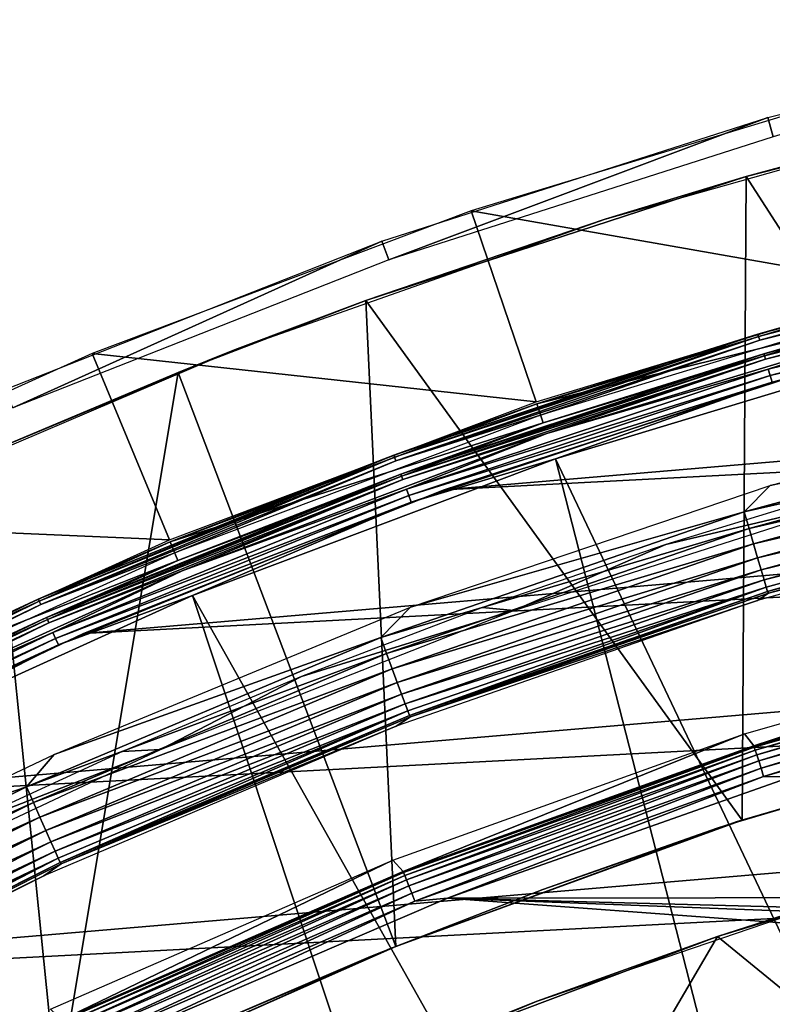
# Model space of a CAD drawing. Header units: millimetres. Extents: x -30.2 to 30.2, y -30.6 to 30.2.
# Tile 68 of 101: x -11.9 to -8.3, y 24.8 to 29.6. Entities that reach past the tile are written whole.
import ezdxf

# ---------------------------------------------------------------- set-up
doc = ezdxf.new("R2010")
doc.units = ezdxf.units.MM
doc.header["$LTSCALE"] = 65.185185
for name, color, linetype in [('1', 7, 'CONTINUOUS'), ('10', 7, 'CONTINUOUS'), ('13', 7, 'CONTINUOUS'), ('17', 7, 'CONTINUOUS'), ('18', 7, 'CONTINUOUS'), ('19', 7, 'CONTINUOUS'), ('2', 7, 'CONTINUOUS'), ('21', 7, 'CONTINUOUS'), ('24', 7, 'CONTINUOUS'), ('3', 7, 'CONTINUOUS'), ('31', 7, 'CONTINUOUS'), ('33', 7, 'CONTINUOUS'), ('34', 7, 'CONTINUOUS'), ('36', 7, 'CONTINUOUS'), ('38', 7, 'CONTINUOUS'), ('40', 7, 'CONTINUOUS'), ('44', 7, 'CONTINUOUS'), ('45', 7, 'CONTINUOUS'), ('5', 7, 'CONTINUOUS'), ('7', 7, 'CONTINUOUS'), ('9', 7, 'CONTINUOUS')]:
    doc.layers.add(name, color=color, linetype=linetype)

msp = doc.modelspace()

# ---------------------------------------------------------------- linework, layer by layer
at = {"layer": '1', "color": 251, "linetype": 'Continuous', "true_color": 0x4c4c4c}
for points in [[(-8.3868, 26.0813, 0.1965), (-6.6327, 26.5816, 0.1965), (-8.3401, 26.0228, 4.2035), (-8.3868, 26.0813, 0.1965)], [(-8.3401, 26.0228, 4.2035), (-6.6327, 26.5816, 0.1965), (-6.5895, 26.5202, 4.2035), (-8.3401, 26.0228, 4.2035)], [(-10.1041, 25.4653, 0.1965), (-8.3868, 26.0813, 0.1965), (-10.0536, 25.41, 4.2035), (-10.1041, 25.4653, 0.1965)], [(-10.0536, 25.41, 4.2035), (-8.3868, 26.0813, 0.1965), (-8.3401, 26.0228, 4.2035), (-10.0536, 25.41, 4.2035)], [(-11.7767, 24.7362, 0.1965), (-10.1041, 25.4653, 0.1965), (-11.7225, 24.6846, 4.2035), (-11.7767, 24.7362, 0.1965)], [(-11.7225, 24.6846, 4.2035), (-10.1041, 25.4653, 0.1965), (-10.0536, 25.41, 4.2035), (-11.7225, 24.6846, 4.2035)]]:
    msp.add_3dface(points, dxfattribs=at)
at = {"layer": '10', "color": 251, "linetype": 'Continuous', "true_color": 0x4c4c4c}
for points in [[(-6.4852, 28.4137, 5.8533), (-7.5442, 28.1553, 5.8165), (-8.2924, 27.9398, 5.8533), (-6.4852, 28.4137, 5.8533)], [(-6.4852, 28.4137, 5.8533), (-8.2924, 27.9398, 5.8533), (-6.4828, 28.4032, 5.8888), (-6.4852, 28.4137, 5.8533)], [(-8.2924, 27.9398, 5.8533), (-8.2893, 27.9294, 5.8888), (-6.4828, 28.4032, 5.8888), (-8.2924, 27.9398, 5.8533)], [(-8.2893, 27.9294, 5.8888), (-6.479, 28.3864, 5.9217), (-6.4828, 28.4032, 5.8888), (-8.2893, 27.9294, 5.8888)], [(-8.2844, 27.913, 5.9217), (-6.479, 28.3864, 5.9217), (-8.2893, 27.9294, 5.8888), (-8.2844, 27.913, 5.9217)], [(-8.2844, 27.913, 5.9217), (-7.5299, 28.1021, 5.9508), (-6.479, 28.3864, 5.9217), (-8.2844, 27.913, 5.9217)], [(-7.5442, 28.1553, 5.8165), (-9.3695, 27.6016, 5.8165), (-8.2924, 27.9398, 5.8533), (-7.5442, 28.1553, 5.8165)], [(-9.3518, 27.5495, 5.9508), (-7.5299, 28.1021, 5.9508), (-8.2844, 27.913, 5.9217), (-9.3518, 27.5495, 5.9508)], [(-8.2924, 27.9398, 5.8533), (-9.3695, 27.6016, 5.8165), (-10.0655, 27.3511, 5.8533), (-8.2924, 27.9398, 5.8533)], [(-8.2924, 27.9398, 5.8533), (-10.0655, 27.3511, 5.8533), (-8.2893, 27.9294, 5.8888), (-8.2924, 27.9398, 5.8533)], [(-10.0655, 27.3511, 5.8533), (-10.0617, 27.341, 5.8888), (-8.2893, 27.9294, 5.8888), (-10.0655, 27.3511, 5.8533)], [(-10.0617, 27.341, 5.8888), (-8.2844, 27.913, 5.9217), (-8.2893, 27.9294, 5.8888), (-10.0617, 27.341, 5.8888)], [(-10.0558, 27.3248, 5.9217), (-8.2844, 27.913, 5.9217), (-10.0617, 27.341, 5.8888), (-10.0558, 27.3248, 5.9217)], [(-10.0558, 27.3248, 5.9217), (-9.3518, 27.5495, 5.9508), (-8.2844, 27.913, 5.9217), (-10.0558, 27.3248, 5.9217)], [(-9.3695, 27.6016, 5.8165), (-11.1546, 26.9297, 5.8165), (-10.0655, 27.3511, 5.8533), (-9.3695, 27.6016, 5.8165)], [(-11.1336, 26.8789, 5.9508), (-9.3518, 27.5495, 5.9508), (-10.0558, 27.3248, 5.9217), (-11.1336, 26.8789, 5.9508)], [(-10.0655, 27.3511, 5.8533), (-11.1546, 26.9297, 5.8165), (-11.7972, 26.65, 5.8533), (-10.0655, 27.3511, 5.8533)], [(-10.0655, 27.3511, 5.8533), (-11.7972, 26.65, 5.8533), (-10.0617, 27.341, 5.8888), (-10.0655, 27.3511, 5.8533)], [(-11.7972, 26.65, 5.8533), (-11.7928, 26.6401, 5.8888), (-10.0617, 27.341, 5.8888), (-11.7972, 26.65, 5.8533)], [(-11.7928, 26.6401, 5.8888), (-10.0558, 27.3248, 5.9217), (-10.0617, 27.341, 5.8888), (-11.7928, 26.6401, 5.8888)], [(-11.7858, 26.6244, 5.9217), (-10.0558, 27.3248, 5.9217), (-11.7928, 26.6401, 5.8888), (-11.7858, 26.6244, 5.9217)], [(-11.7858, 26.6244, 5.9217), (-11.1336, 26.8789, 5.9508), (-10.0558, 27.3248, 5.9217), (-11.7858, 26.6244, 5.9217)], [(-11.1546, 26.9297, 5.8165), (-12.892, 26.1425, 5.8165), (-11.7972, 26.65, 5.8533), (-11.1546, 26.9297, 5.8165)], [(-12.8677, 26.0931, 5.9508), (-11.1336, 26.8789, 5.9508), (-11.7858, 26.6244, 5.9217), (-12.8677, 26.0931, 5.9508)], [(-11.7972, 26.65, 5.8533), (-12.892, 26.1425, 5.8165), (-13.4804, 25.8394, 5.8533), (-11.7972, 26.65, 5.8533)], [(-11.7972, 26.65, 5.8533), (-13.4804, 25.8394, 5.8533), (-11.7928, 26.6401, 5.8888), (-11.7972, 26.65, 5.8533)], [(-13.4804, 25.8394, 5.8533), (-13.4754, 25.8298, 5.8888), (-11.7928, 26.6401, 5.8888), (-13.4804, 25.8394, 5.8533)], [(-13.4754, 25.8298, 5.8888), (-11.7858, 26.6244, 5.9217), (-11.7928, 26.6401, 5.8888), (-13.4754, 25.8298, 5.8888)], [(-13.4675, 25.8146, 5.9217), (-11.7858, 26.6244, 5.9217), (-13.4754, 25.8298, 5.8888), (-13.4675, 25.8146, 5.9217)], [(-13.4675, 25.8146, 5.9217), (-12.8677, 26.0931, 5.9508), (-11.7858, 26.6244, 5.9217), (-13.4675, 25.8146, 5.9217)]]:
    msp.add_3dface(points, dxfattribs=at)
at = {"layer": '13', "color": 251, "linetype": 'Continuous', "true_color": 0x4c4c4c}
for points in [[(-8.3205, 28.0345, 0.1641), (-7.5695, 28.2499, 0.2035), (-6.5072, 28.51, 0.1641), (-8.3205, 28.0345, 0.1641)], [(-8.3205, 28.0345, 0.1641), (-6.5072, 28.51, 0.1641), (-8.3174, 28.024, 0.1259), (-8.3205, 28.0345, 0.1641)], [(-6.5072, 28.51, 0.1641), (-6.5048, 28.4993, 0.1259), (-8.3174, 28.024, 0.1259), (-6.5072, 28.51, 0.1641)], [(-6.5048, 28.4993, 0.1259), (-8.3122, 28.0065, 0.0907), (-8.3174, 28.024, 0.1259), (-6.5048, 28.4993, 0.1259)], [(-6.5007, 28.4815, 0.0907), (-8.3122, 28.0065, 0.0907), (-6.5048, 28.4993, 0.1259), (-6.5007, 28.4815, 0.0907)], [(-6.5007, 28.4815, 0.0907), (-7.5547, 28.1945, 0.0598), (-8.3122, 28.0065, 0.0907), (-6.5007, 28.4815, 0.0907)], [(-9.401, 27.6943, 0.2035), (-7.5695, 28.2499, 0.2035), (-8.3205, 28.0345, 0.1641), (-9.401, 27.6943, 0.2035)], [(-7.5547, 28.1945, 0.0598), (-9.3825, 27.6401, 0.0598), (-8.3122, 28.0065, 0.0907), (-7.5547, 28.1945, 0.0598)], [(-10.0996, 27.4438, 0.1641), (-9.401, 27.6943, 0.2035), (-8.3205, 28.0345, 0.1641), (-10.0996, 27.4438, 0.1641)], [(-10.0996, 27.4438, 0.1641), (-8.3205, 28.0345, 0.1641), (-10.0958, 27.4335, 0.1259), (-10.0996, 27.4438, 0.1641)], [(-8.3205, 28.0345, 0.1641), (-8.3174, 28.024, 0.1259), (-10.0958, 27.4335, 0.1259), (-8.3205, 28.0345, 0.1641)], [(-8.3174, 28.024, 0.1259), (-10.0895, 27.4164, 0.0907), (-10.0958, 27.4335, 0.1259), (-8.3174, 28.024, 0.1259)], [(-8.3122, 28.0065, 0.0907), (-10.0895, 27.4164, 0.0907), (-8.3174, 28.024, 0.1259), (-8.3122, 28.0065, 0.0907)], [(-8.3122, 28.0065, 0.0907), (-9.3825, 27.6401, 0.0598), (-10.0895, 27.4164, 0.0907), (-8.3122, 28.0065, 0.0907)], [(-11.1921, 27.0202, 0.2035), (-9.401, 27.6943, 0.2035), (-10.0996, 27.4438, 0.1641), (-11.1921, 27.0202, 0.2035)], [(-9.3825, 27.6401, 0.0598), (-11.1702, 26.9672, 0.0598), (-10.0895, 27.4164, 0.0907), (-9.3825, 27.6401, 0.0598)], [(-11.8372, 26.7404, 0.1641), (-11.1921, 27.0202, 0.2035), (-10.0996, 27.4438, 0.1641), (-11.8372, 26.7404, 0.1641)], [(-11.8372, 26.7404, 0.1641), (-10.0996, 27.4438, 0.1641), (-11.8327, 26.7303, 0.1259), (-11.8372, 26.7404, 0.1641)], [(-10.0996, 27.4438, 0.1641), (-10.0958, 27.4335, 0.1259), (-11.8327, 26.7303, 0.1259), (-10.0996, 27.4438, 0.1641)], [(-10.0958, 27.4335, 0.1259), (-11.8253, 26.7136, 0.0907), (-11.8327, 26.7303, 0.1259), (-10.0958, 27.4335, 0.1259)], [(-10.0895, 27.4164, 0.0907), (-11.8253, 26.7136, 0.0907), (-10.0958, 27.4335, 0.1259), (-10.0895, 27.4164, 0.0907)], [(-10.0895, 27.4164, 0.0907), (-11.1702, 26.9672, 0.0598), (-11.8253, 26.7136, 0.0907), (-10.0895, 27.4164, 0.0907)], [(-12.9354, 26.2303, 0.2035), (-11.1921, 27.0202, 0.2035), (-11.8372, 26.7404, 0.1641), (-12.9354, 26.2303, 0.2035)], [(-11.1702, 26.9672, 0.0598), (-12.91, 26.1789, 0.0598), (-11.8253, 26.7136, 0.0907), (-11.1702, 26.9672, 0.0598)], [(-13.5261, 25.927, 0.1641), (-12.9354, 26.2303, 0.2035), (-11.8372, 26.7404, 0.1641), (-13.5261, 25.927, 0.1641)], [(-13.5261, 25.927, 0.1641), (-11.8372, 26.7404, 0.1641), (-13.521, 25.9173, 0.1259), (-13.5261, 25.927, 0.1641)], [(-11.8372, 26.7404, 0.1641), (-11.8327, 26.7303, 0.1259), (-13.521, 25.9173, 0.1259), (-11.8372, 26.7404, 0.1641)], [(-11.8327, 26.7303, 0.1259), (-13.5126, 25.9011, 0.0907), (-13.521, 25.9173, 0.1259), (-11.8327, 26.7303, 0.1259)], [(-11.8253, 26.7136, 0.0907), (-13.5126, 25.9011, 0.0907), (-11.8327, 26.7303, 0.1259), (-11.8253, 26.7136, 0.0907)], [(-11.8253, 26.7136, 0.0907), (-12.91, 26.1789, 0.0598), (-13.5126, 25.9011, 0.0907), (-11.8253, 26.7136, 0.0907)]]:
    msp.add_3dface(points, dxfattribs=at)
at = {"layer": '17', "color": 4, "linetype": 'Continuous'}
for points in [[(-6.4827, 27.2578, -30.4956), (-6.5203, 27.2299, -32.6017), (-8.2686, 26.7701, -30.4956), (-6.4827, 27.2578, -30.4956)], [(-6.5203, 27.2299, -32.6017), (-8.323, 26.734, -32.6017), (-8.2686, 26.7701, -30.4956), (-6.5203, 27.2299, -32.6017)], [(-8.2686, 26.7701, -30.4956), (-8.323, 26.734, -32.6017), (-10.0186, 26.1656, -30.4956), (-8.2686, 26.7701, -30.4956)], [(-8.323, 26.734, -32.6017), (-10.0887, 26.1189, -32.6017), (-10.0186, 26.1656, -30.4956), (-8.323, 26.734, -32.6017)], [(-10.0186, 26.1656, -30.4956), (-10.0887, 26.1189, -32.6017), (-11.725, 25.4467, -30.4956), (-10.0186, 26.1656, -30.4956)], [(-10.0887, 26.1189, -32.6017), (-11.8093, 25.3874, -32.6017), (-11.725, 25.4467, -30.4956), (-10.0887, 26.1189, -32.6017)], [(-11.725, 25.4467, -30.4956), (-11.8093, 25.3874, -32.6017), (-13.3803, 24.6166, -30.4956), (-11.725, 25.4467, -30.4956)], [(-11.8093, 25.3874, -32.6017), (-13.4773, 24.5427, -32.6017), (-13.3803, 24.6166, -30.4956), (-11.8093, 25.3874, -32.6017)]]:
    msp.add_3dface(points, dxfattribs=at)
at = {"layer": '18', "color": 4, "linetype": 'Continuous'}
for points in [[(-8.2604, 27.2955, -30), (-6.4817, 27.7716, -30), (-6.5749, 27.661, -30.0075), (-8.2604, 27.2955, -30)], [(-8.3875, 27.1663, -30.0075), (-8.2604, 27.2955, -30), (-6.5749, 27.661, -30.0075), (-8.3875, 27.1663, -30.0075)], [(-8.3875, 27.1663, -30.0075), (-6.5749, 27.661, -30.0075), (-6.557, 27.5791, -30.0299), (-8.3875, 27.1663, -30.0075)], [(-8.3642, 27.0858, -30.0299), (-8.3875, 27.1663, -30.0075), (-6.557, 27.5791, -30.0299), (-8.3642, 27.0858, -30.0299)], [(-8.3642, 27.0858, -30.0299), (-6.557, 27.5791, -30.0299), (-6.5401, 27.5022, -30.0663), (-8.3642, 27.0858, -30.0299)], [(-8.3422, 27.0102, -30.0663), (-8.3642, 27.0858, -30.0299), (-6.5401, 27.5022, -30.0663), (-8.3422, 27.0102, -30.0663)], [(-8.3422, 27.0102, -30.0663), (-6.5401, 27.5022, -30.0663), (-6.5247, 27.4326, -30.1159), (-8.3422, 27.0102, -30.0663)], [(-8.3222, 26.9418, -30.1159), (-8.3422, 27.0102, -30.0663), (-6.5247, 27.4326, -30.1159), (-8.3222, 26.9418, -30.1159)], [(-8.3222, 26.9418, -30.1159), (-6.5247, 27.4326, -30.1159), (-6.5114, 27.3725, -30.177), (-8.3222, 26.9418, -30.1159)], [(-8.3049, 26.8827, -30.177), (-8.3222, 26.9418, -30.1159), (-6.5114, 27.3725, -30.177), (-8.3049, 26.8827, -30.177)], [(-8.3049, 26.8827, -30.177), (-6.5114, 27.3725, -30.177), (-6.5004, 27.3236, -30.2479), (-8.3049, 26.8827, -30.177)], [(-10.0184, 26.7003, -30), (-8.2604, 27.2955, -30), (-8.3875, 27.1663, -30.0075), (-10.0184, 26.7003, -30)], [(-8.2908, 26.8347, -30.2479), (-8.3049, 26.8827, -30.177), (-6.5004, 27.3236, -30.2479), (-8.2908, 26.8347, -30.2479)], [(-8.2908, 26.8347, -30.2479), (-6.5004, 27.3236, -30.2479), (-6.4921, 27.2875, -30.3263), (-8.2908, 26.8347, -30.2479)], [(-8.2801, 26.7992, -30.3263), (-8.2908, 26.8347, -30.2479), (-6.4921, 27.2875, -30.3263), (-8.2801, 26.7992, -30.3263)], [(-8.2734, 26.7772, -30.41), (-8.2801, 26.7992, -30.3263), (-6.4921, 27.2875, -30.3263), (-8.2734, 26.7772, -30.41)], [(-6.4869, 27.2651, -30.41), (-8.2734, 26.7772, -30.41), (-6.4921, 27.2875, -30.3263), (-6.4869, 27.2651, -30.41)], [(-6.4869, 27.2651, -30.41), (-8.2686, 26.7701, -30.4956), (-8.2734, 26.7772, -30.41), (-6.4869, 27.2651, -30.41)], [(-6.4827, 27.2578, -30.4956), (-8.2686, 26.7701, -30.4956), (-6.4869, 27.2651, -30.41), (-6.4827, 27.2578, -30.4956)], [(-10.1635, 26.553, -30.0075), (-10.0184, 26.7003, -30), (-8.3875, 27.1663, -30.0075), (-10.1635, 26.553, -30.0075)], [(-10.1635, 26.553, -30.0075), (-8.3875, 27.1663, -30.0075), (-8.3642, 27.0858, -30.0299), (-10.1635, 26.553, -30.0075)], [(-10.1348, 26.4742, -30.0299), (-10.1635, 26.553, -30.0075), (-8.3642, 27.0858, -30.0299), (-10.1348, 26.4742, -30.0299)], [(-10.1348, 26.4742, -30.0299), (-8.3642, 27.0858, -30.0299), (-8.3422, 27.0102, -30.0663), (-10.1348, 26.4742, -30.0299)], [(-10.1079, 26.4003, -30.0663), (-10.1348, 26.4742, -30.0299), (-8.3422, 27.0102, -30.0663), (-10.1079, 26.4003, -30.0663)], [(-10.1079, 26.4003, -30.0663), (-8.3422, 27.0102, -30.0663), (-8.3222, 26.9418, -30.1159), (-10.1079, 26.4003, -30.0663)], [(-10.0834, 26.3334, -30.1159), (-10.1079, 26.4003, -30.0663), (-8.3222, 26.9418, -30.1159), (-10.0834, 26.3334, -30.1159)], [(-10.0834, 26.3334, -30.1159), (-8.3222, 26.9418, -30.1159), (-8.3049, 26.8827, -30.177), (-10.0834, 26.3334, -30.1159)], [(-10.0622, 26.2755, -30.177), (-10.0834, 26.3334, -30.1159), (-8.3049, 26.8827, -30.177), (-10.0622, 26.2755, -30.177)], [(-10.0622, 26.2755, -30.177), (-8.3049, 26.8827, -30.177), (-8.2908, 26.8347, -30.2479), (-10.0622, 26.2755, -30.177)], [(-10.0449, 26.2285, -30.2479), (-10.0622, 26.2755, -30.177), (-8.2908, 26.8347, -30.2479), (-10.0449, 26.2285, -30.2479)], [(-10.0449, 26.2285, -30.2479), (-8.2908, 26.8347, -30.2479), (-8.2801, 26.7992, -30.3263), (-10.0449, 26.2285, -30.2479)], [(-10.0319, 26.1938, -30.3263), (-10.0449, 26.2285, -30.2479), (-8.2801, 26.7992, -30.3263), (-10.0319, 26.1938, -30.3263)], [(-10.0238, 26.1723, -30.41), (-10.0319, 26.1938, -30.3263), (-8.2801, 26.7992, -30.3263), (-10.0238, 26.1723, -30.41)], [(-8.2734, 26.7772, -30.41), (-10.0238, 26.1723, -30.41), (-8.2801, 26.7992, -30.3263), (-8.2734, 26.7772, -30.41)], [(-8.2734, 26.7772, -30.41), (-10.0186, 26.1656, -30.4956), (-10.0238, 26.1723, -30.41), (-8.2734, 26.7772, -30.41)], [(-8.2686, 26.7701, -30.4956), (-10.0186, 26.1656, -30.4956), (-8.2734, 26.7772, -30.41), (-8.2686, 26.7701, -30.4956)], [(-11.759, 25.9808, -30), (-10.0184, 26.7003, -30), (-10.1635, 26.553, -30.0075), (-11.759, 25.9808, -30)], [(-11.895, 25.8238, -30.0075), (-11.759, 25.9808, -30), (-10.1635, 26.553, -30.0075), (-11.895, 25.8238, -30.0075)], [(-11.895, 25.8238, -30.0075), (-10.1635, 26.553, -30.0075), (-10.1348, 26.4742, -30.0299), (-11.895, 25.8238, -30.0075)], [(-11.8612, 25.747, -30.0299), (-11.895, 25.8238, -30.0075), (-10.1348, 26.4742, -30.0299), (-11.8612, 25.747, -30.0299)], [(-11.8612, 25.747, -30.0299), (-10.1348, 26.4742, -30.0299), (-10.1079, 26.4003, -30.0663), (-11.8612, 25.747, -30.0299)], [(-11.8294, 25.675, -30.0663), (-11.8612, 25.747, -30.0299), (-10.1079, 26.4003, -30.0663), (-11.8294, 25.675, -30.0663)], [(-11.8294, 25.675, -30.0663), (-10.1079, 26.4003, -30.0663), (-10.0834, 26.3334, -30.1159), (-11.8294, 25.675, -30.0663)], [(-11.8006, 25.6099, -30.1159), (-11.8294, 25.675, -30.0663), (-10.0834, 26.3334, -30.1159), (-11.8006, 25.6099, -30.1159)], [(-11.8006, 25.6099, -30.1159), (-10.0834, 26.3334, -30.1159), (-10.0622, 26.2755, -30.177), (-11.8006, 25.6099, -30.1159)], [(-11.7756, 25.5536, -30.177), (-11.8006, 25.6099, -30.1159), (-10.0622, 26.2755, -30.177), (-11.7756, 25.5536, -30.177)], [(-11.7756, 25.5536, -30.177), (-10.0622, 26.2755, -30.177), (-10.0449, 26.2285, -30.2479), (-11.7756, 25.5536, -30.177)], [(-11.7552, 25.5079, -30.2479), (-11.7756, 25.5536, -30.177), (-10.0449, 26.2285, -30.2479), (-11.7552, 25.5079, -30.2479)], [(-11.7552, 25.5079, -30.2479), (-10.0449, 26.2285, -30.2479), (-10.0319, 26.1938, -30.3263), (-11.7552, 25.5079, -30.2479)], [(-11.74, 25.4741, -30.3263), (-11.7552, 25.5079, -30.2479), (-10.0319, 26.1938, -30.3263), (-11.74, 25.4741, -30.3263)], [(-11.7304, 25.4532, -30.41), (-11.74, 25.4741, -30.3263), (-10.0319, 26.1938, -30.3263), (-11.7304, 25.4532, -30.41)], [(-10.0238, 26.1723, -30.41), (-11.7304, 25.4532, -30.41), (-10.0319, 26.1938, -30.3263), (-10.0238, 26.1723, -30.41)], [(-10.0238, 26.1723, -30.41), (-11.725, 25.4467, -30.4956), (-11.7304, 25.4532, -30.41), (-10.0238, 26.1723, -30.41)], [(-10.0186, 26.1656, -30.4956), (-11.725, 25.4467, -30.4956), (-10.0238, 26.1723, -30.41), (-10.0186, 26.1656, -30.4956)], [(-12.616, 25.5756, -30), (-11.759, 25.9808, -30), (-11.895, 25.8238, -30.0075), (-12.616, 25.5756, -30)], [(-13.5747, 24.9817, -30.0075), (-12.616, 25.5756, -30), (-11.895, 25.8238, -30.0075), (-13.5747, 24.9817, -30.0075)], [(-13.5747, 24.9817, -30.0075), (-11.895, 25.8238, -30.0075), (-11.8612, 25.747, -30.0299), (-13.5747, 24.9817, -30.0075)], [(-13.5359, 24.9074, -30.0299), (-13.5747, 24.9817, -30.0075), (-11.8612, 25.747, -30.0299), (-13.5359, 24.9074, -30.0299)], [(-13.5359, 24.9074, -30.0299), (-11.8612, 25.747, -30.0299), (-11.8294, 25.675, -30.0663), (-13.5359, 24.9074, -30.0299)], [(-13.4993, 24.8377, -30.0663), (-13.5359, 24.9074, -30.0299), (-11.8294, 25.675, -30.0663), (-13.4993, 24.8377, -30.0663)], [(-13.4993, 24.8377, -30.0663), (-11.8294, 25.675, -30.0663), (-11.8006, 25.6099, -30.1159), (-13.4993, 24.8377, -30.0663)], [(-13.4662, 24.7746, -30.1159), (-13.4993, 24.8377, -30.0663), (-11.8006, 25.6099, -30.1159), (-13.4662, 24.7746, -30.1159)], [(-13.4662, 24.7746, -30.1159), (-11.8006, 25.6099, -30.1159), (-11.7756, 25.5536, -30.177), (-13.4662, 24.7746, -30.1159)], [(-13.4376, 24.7201, -30.177), (-13.4662, 24.7746, -30.1159), (-11.7756, 25.5536, -30.177), (-13.4376, 24.7201, -30.177)], [(-13.4376, 24.7201, -30.177), (-11.7756, 25.5536, -30.177), (-11.7552, 25.5079, -30.2479), (-13.4376, 24.7201, -30.177)], [(-13.4142, 24.6758, -30.2479), (-13.4376, 24.7201, -30.177), (-11.7552, 25.5079, -30.2479), (-13.4142, 24.6758, -30.2479)], [(-13.4142, 24.6758, -30.2479), (-11.7552, 25.5079, -30.2479), (-11.74, 25.4741, -30.3263), (-13.4142, 24.6758, -30.2479)], [(-13.3967, 24.6431, -30.3263), (-13.4142, 24.6758, -30.2479), (-11.74, 25.4741, -30.3263), (-13.3967, 24.6431, -30.3263)], [(-13.3858, 24.6229, -30.41), (-13.3967, 24.6431, -30.3263), (-11.74, 25.4741, -30.3263), (-13.3858, 24.6229, -30.41)], [(-11.7304, 25.4532, -30.41), (-13.3858, 24.6229, -30.41), (-11.74, 25.4741, -30.3263), (-11.7304, 25.4532, -30.41)], [(-11.7304, 25.4532, -30.41), (-13.3803, 24.6166, -30.4956), (-13.3858, 24.6229, -30.41), (-11.7304, 25.4532, -30.41)], [(-11.725, 25.4467, -30.4956), (-13.3803, 24.6166, -30.4956), (-11.7304, 25.4532, -30.41), (-11.725, 25.4467, -30.4956)]]:
    msp.add_3dface(points, dxfattribs=at)
at = {"layer": '19', "color": 4, "linetype": 'Continuous'}
for points in [[(-9.7213, 28.6381, -29.7933), (-7.5721, 28.2596, -0.1933), (-7.8275, 29.2126, -29.7933), (-9.7213, 28.6381, -29.7933)], [(-11.5735, 27.941, -29.7933), (-9.4042, 27.7038, -0.1933), (-9.7213, 28.6381, -29.7933), (-11.5735, 27.941, -29.7933)], [(-9.4042, 27.7038, -0.1933), (-7.5721, 28.2596, -0.1933), (-9.7213, 28.6381, -29.7933), (-9.4042, 27.7038, -0.1933)], [(-13.3762, 27.1242, -29.7933), (-11.196, 27.0294, -0.1933), (-11.5735, 27.941, -29.7933), (-13.3762, 27.1242, -29.7933)], [(-11.196, 27.0294, -0.1933), (-9.4042, 27.7038, -0.1933), (-11.5735, 27.941, -29.7933), (-11.196, 27.0294, -0.1933)], [(-12.9398, 26.2393, -0.1933), (-11.196, 27.0294, -0.1933), (-13.3762, 27.1242, -29.7933), (-12.9398, 26.2393, -0.1933)]]:
    msp.add_3dface(points, dxfattribs=at)
at = {"layer": '2', "color": 251, "linetype": 'Continuous', "true_color": 0x4c4c4c}
for points in [[(-9.8371, 25.2794, 4.4), (-8.1577, 25.8713, 4.4), (9.7805, 25.3027, 4.4), (-9.8371, 25.2794, 4.4)], [(-9.8371, 25.2794, 4.4), (-3.3035, 24.7966, 4.4), (-11.4911, 24.5693, 4.4), (-9.8371, 25.2794, 4.4)], [(0.1019, 25.0161, 4.4), (-9.8371, 25.2794, 4.4), (9.7805, 25.3027, 4.4), (0.1019, 25.0161, 4.4)], [(-1.6023, 24.9643, 4.4), (-3.3035, 24.7966, 4.4), (-9.8371, 25.2794, 4.4), (-1.6023, 24.9643, 4.4)], [(0.1019, 25.0161, 4.4), (-1.6023, 24.9643, 4.4), (-9.8371, 25.2794, 4.4), (0.1019, 25.0161, 4.4)], [(-3.3035, 24.7966, 4.4), (-4.9812, 24.5148, 4.4), (-11.4911, 24.5693, 4.4), (-3.3035, 24.7966, 4.4)]]:
    msp.add_3dface(points, dxfattribs=at)
at = {"layer": '21', "color": 4, "linetype": 'Continuous'}
for points in [[(-6.8582, 25.595, -30), (-7.6591, 24.3898, -2), (-8.5175, 25.0917, -30), (-6.8582, 25.595, -30)], [(-8.5175, 25.0917, -30), (-9.2575, 23.8295, -2), (-10.1403, 24.4809, -30), (-8.5175, 25.0917, -30)], [(-7.6591, 24.3898, -2), (-9.2575, 23.8295, -2), (-8.5175, 25.0917, -30), (-7.6591, 24.3898, -2)]]:
    msp.add_3dface(points, dxfattribs=at)
at = {"layer": '24', "color": 4, "linetype": 'Continuous'}
for points in [[(-6.8582, 25.595, -30), (-8.5175, 25.0917, -30), (-7.7331, 25.3444, -32.8), (-6.8582, 25.595, -30)], [(-7.7331, 25.3444, -32.8), (-8.5175, 25.0917, -30), (-9.3991, 24.7749, -32.8), (-7.7331, 25.3444, -32.8)], [(-8.5175, 25.0917, -30), (-10.1403, 24.4809, -30), (-9.3991, 24.7749, -32.8), (-8.5175, 25.0917, -30)], [(-9.3991, 24.7749, -32.8), (-10.1403, 24.4809, -30), (-11.0204, 24.0975, -32.8), (-9.3991, 24.7749, -32.8)]]:
    msp.add_3dface(points, dxfattribs=at)
at = {"layer": '3', "color": 251, "linetype": 'Continuous', "true_color": 0x4c4c4c}
for points in [[(-8.3401, 26.0228, 4.2035), (-6.5895, 26.5202, 4.2035), (-8.3386, 26.0174, 4.2474), (-8.3401, 26.0228, 4.2035)], [(-6.5895, 26.5202, 4.2035), (-6.588, 26.5148, 4.2474), (-8.3386, 26.0174, 4.2474), (-6.5895, 26.5202, 4.2035)], [(-6.588, 26.5148, 4.2474), (-8.3339, 26.0029, 4.2891), (-8.3386, 26.0174, 4.2474), (-6.588, 26.5148, 4.2474)], [(-6.5844, 26.5, 4.2891), (-8.3339, 26.0029, 4.2891), (-6.588, 26.5148, 4.2474), (-6.5844, 26.5, 4.2891)], [(-6.5844, 26.5, 4.2891), (-8.3266, 25.98, 4.3263), (-8.3339, 26.0029, 4.2891), (-6.5844, 26.5, 4.2891)], [(-6.5786, 26.4767, 4.3263), (-8.3266, 25.98, 4.3263), (-6.5844, 26.5, 4.2891), (-6.5786, 26.4767, 4.3263)], [(-6.5786, 26.4767, 4.3263), (-8.317, 25.9499, 4.3574), (-8.3266, 25.98, 4.3263), (-6.5786, 26.4767, 4.3263)], [(-6.571, 26.446, 4.3574), (-8.317, 25.9499, 4.3574), (-6.5786, 26.4767, 4.3263), (-6.571, 26.446, 4.3574)], [(-6.571, 26.446, 4.3574), (-8.3055, 25.9139, 4.3807), (-8.317, 25.9499, 4.3574), (-6.571, 26.446, 4.3574)], [(-6.5619, 26.4094, 4.3807), (-8.3055, 25.9139, 4.3807), (-6.571, 26.446, 4.3574), (-6.5619, 26.4094, 4.3807)], [(-6.5619, 26.4094, 4.3807), (-8.2927, 25.874, 4.3951), (-8.3055, 25.9139, 4.3807), (-6.5619, 26.4094, 4.3807)], [(-6.5518, 26.3687, 4.3951), (-8.2927, 25.874, 4.3951), (-6.5619, 26.4094, 4.3807), (-6.5518, 26.3687, 4.3951)], [(-6.5518, 26.3687, 4.3951), (-8.1577, 25.8713, 4.4), (-8.2927, 25.874, 4.3951), (-6.5518, 26.3687, 4.3951)], [(-10.0536, 25.41, 4.2035), (-8.3401, 26.0228, 4.2035), (-8.3386, 26.0174, 4.2474), (-10.0536, 25.41, 4.2035)], [(-10.0536, 25.41, 4.2035), (-8.3386, 26.0174, 4.2474), (-10.0521, 25.4045, 4.2474), (-10.0536, 25.41, 4.2035)], [(-8.3386, 26.0174, 4.2474), (-10.0465, 25.3904, 4.2891), (-10.0521, 25.4045, 4.2474), (-8.3386, 26.0174, 4.2474)], [(-8.3339, 26.0029, 4.2891), (-10.0465, 25.3904, 4.2891), (-8.3386, 26.0174, 4.2474), (-8.3339, 26.0029, 4.2891)], [(-8.3339, 26.0029, 4.2891), (-10.0377, 25.368, 4.3263), (-10.0465, 25.3904, 4.2891), (-8.3339, 26.0029, 4.2891)], [(-8.3266, 25.98, 4.3263), (-10.0377, 25.368, 4.3263), (-8.3339, 26.0029, 4.2891), (-8.3266, 25.98, 4.3263)], [(-8.3266, 25.98, 4.3263), (-10.0261, 25.3386, 4.3574), (-10.0377, 25.368, 4.3263), (-8.3266, 25.98, 4.3263)], [(-8.317, 25.9499, 4.3574), (-10.0261, 25.3386, 4.3574), (-8.3266, 25.98, 4.3263), (-8.317, 25.9499, 4.3574)], [(-8.317, 25.9499, 4.3574), (-10.0122, 25.3035, 4.3807), (-10.0261, 25.3386, 4.3574), (-8.317, 25.9499, 4.3574)], [(-8.3055, 25.9139, 4.3807), (-10.0122, 25.3035, 4.3807), (-8.317, 25.9499, 4.3574), (-8.3055, 25.9139, 4.3807)], [(-8.3055, 25.9139, 4.3807), (-9.9968, 25.2646, 4.3951), (-10.0122, 25.3035, 4.3807), (-8.3055, 25.9139, 4.3807)], [(-8.2927, 25.874, 4.3951), (-9.9968, 25.2646, 4.3951), (-8.3055, 25.9139, 4.3807), (-8.2927, 25.874, 4.3951)], [(-8.2927, 25.874, 4.3951), (-9.8371, 25.2794, 4.4), (-9.9968, 25.2646, 4.3951), (-8.2927, 25.874, 4.3951)], [(-8.1577, 25.8713, 4.4), (-9.8371, 25.2794, 4.4), (-8.2927, 25.874, 4.3951), (-8.1577, 25.8713, 4.4)], [(-11.7225, 24.6846, 4.2035), (-10.0536, 25.41, 4.2035), (-10.0521, 25.4045, 4.2474), (-11.7225, 24.6846, 4.2035)], [(-11.7225, 24.6846, 4.2035), (-10.0521, 25.4045, 4.2474), (-11.7211, 24.679, 4.2474), (-11.7225, 24.6846, 4.2035)], [(-10.0521, 25.4045, 4.2474), (-11.7146, 24.6652, 4.2891), (-11.7211, 24.679, 4.2474), (-10.0521, 25.4045, 4.2474)], [(-10.0465, 25.3904, 4.2891), (-11.7146, 24.6652, 4.2891), (-10.0521, 25.4045, 4.2474), (-10.0465, 25.3904, 4.2891)], [(-10.0465, 25.3904, 4.2891), (-11.7043, 24.6435, 4.3263), (-11.7146, 24.6652, 4.2891), (-10.0465, 25.3904, 4.2891)], [(-10.0377, 25.368, 4.3263), (-11.7043, 24.6435, 4.3263), (-10.0465, 25.3904, 4.2891), (-10.0377, 25.368, 4.3263)], [(-10.0377, 25.368, 4.3263), (-11.6907, 24.6149, 4.3574), (-11.7043, 24.6435, 4.3263), (-10.0377, 25.368, 4.3263)], [(-10.0261, 25.3386, 4.3574), (-11.6907, 24.6149, 4.3574), (-10.0377, 25.368, 4.3263), (-10.0261, 25.3386, 4.3574)], [(-10.0261, 25.3386, 4.3574), (-11.6745, 24.5809, 4.3807), (-11.6907, 24.6149, 4.3574), (-10.0261, 25.3386, 4.3574)], [(-10.0122, 25.3035, 4.3807), (-11.6745, 24.5809, 4.3807), (-10.0261, 25.3386, 4.3574), (-10.0122, 25.3035, 4.3807)], [(-10.0122, 25.3035, 4.3807), (-11.6565, 24.543, 4.3951), (-11.6745, 24.5809, 4.3807), (-10.0122, 25.3035, 4.3807)], [(-9.9968, 25.2646, 4.3951), (-11.6565, 24.543, 4.3951), (-10.0122, 25.3035, 4.3807), (-9.9968, 25.2646, 4.3951)], [(-9.9968, 25.2646, 4.3951), (-11.4911, 24.5693, 4.4), (-11.6565, 24.543, 4.3951), (-9.9968, 25.2646, 4.3951)], [(-9.8371, 25.2794, 4.4), (-11.4911, 24.5693, 4.4), (-9.9968, 25.2646, 4.3951), (-9.8371, 25.2794, 4.4)]]:
    msp.add_3dface(points, dxfattribs=at)
at = {"layer": '31', "color": 251, "linetype": 'Continuous', "true_color": 0x4c4c4c}
for points in [[(-6.352, 29.5719, -30.2035), (-8.246, 29, -35.7544), (-8.2725, 29.0932, -30.2035), (-6.352, 29.5719, -30.2035)], [(-8.2725, 29.0932, -30.2035), (-10.125, 28.3986, -35.7544), (-10.1576, 28.4898, -30.2035), (-8.2725, 29.0932, -30.2035)], [(-8.246, 29, -35.7544), (-10.125, 28.3986, -35.7544), (-8.2725, 29.0932, -30.2035), (-8.246, 29, -35.7544)], [(-10.1576, 28.4898, -30.2035), (-11.9607, 27.6756, -35.7544), (-11.9992, 27.7645, -30.2035), (-10.1576, 28.4898, -30.2035)], [(-10.125, 28.3986, -35.7544), (-11.9607, 27.6756, -35.7544), (-10.1576, 28.4898, -30.2035), (-10.125, 28.3986, -35.7544)]]:
    msp.add_3dface(points, dxfattribs=at)
at = {"layer": '33', "color": 251, "linetype": 'Continuous', "true_color": 0x4c4c4c}
for points in [[(-7.8646, 27.2846, -30.2456), (-8.7703, 27.0071, -30.2456), (-7.7485, 27.2505, -33.9544), (-7.8646, 27.2846, -30.2456)], [(-7.7485, 27.2505, -33.9544), (-8.7703, 27.0071, -30.2456), (-9.5142, 26.6854, -33.9544), (-7.7485, 27.2505, -33.9544)], [(-8.7703, 27.0071, -30.2456), (-9.6663, 26.6995, -30.2456), (-9.5142, 26.6854, -33.9544), (-8.7703, 27.0071, -30.2456)], [(-9.5142, 26.6854, -33.9544), (-10.5515, 26.3622, -30.2456), (-11.2391, 26.006, -33.9544), (-9.5142, 26.6854, -33.9544)], [(-9.6663, 26.6995, -30.2456), (-10.5515, 26.3622, -30.2456), (-9.5142, 26.6854, -33.9544), (-9.6663, 26.6995, -30.2456)], [(-10.5515, 26.3622, -30.2456), (-11.4249, 25.9956, -30.2456), (-11.2391, 26.006, -33.9544), (-10.5515, 26.3622, -30.2456)], [(-11.2391, 26.006, -33.9544), (-12.2857, 25.6, -30.2456), (-12.916, 25.2152, -33.9544), (-11.2391, 26.006, -33.9544)], [(-11.4249, 25.9956, -30.2456), (-12.2857, 25.6, -30.2456), (-11.2391, 26.006, -33.9544), (-11.4249, 25.9956, -30.2456)]]:
    msp.add_3dface(points, dxfattribs=at)
at = {"layer": '34', "color": 251, "linetype": 'Continuous', "true_color": 0x4c4c4c}
for points in [[(-8.4271, 25.6512, -36), (-6.6949, 26.1568, -36), (-8.4271, 25.6512, -34.2), (-8.4271, 25.6512, -36)], [(-8.4271, 25.6512, -34.2), (-6.6949, 26.1568, -36), (-6.6949, 26.1568, -34.2), (-8.4271, 25.6512, -34.2)], [(-10.1216, 25.0311, -36), (-8.4271, 25.6512, -36), (-10.1216, 25.0311, -34.2), (-10.1216, 25.0311, -36)], [(-10.1216, 25.0311, -34.2), (-8.4271, 25.6512, -36), (-8.4271, 25.6512, -34.2), (-10.1216, 25.0311, -34.2)], [(-11.7709, 24.2991, -36), (-10.1216, 25.0311, -36), (-11.7709, 24.2991, -34.2), (-11.7709, 24.2991, -36)], [(-11.7709, 24.2991, -34.2), (-10.1216, 25.0311, -36), (-10.1216, 25.0311, -34.2), (-11.7709, 24.2991, -34.2)]]:
    msp.add_3dface(points, dxfattribs=at)
at = {"layer": '36', "color": 251, "linetype": 'Continuous', "true_color": 0x4c4c4c}
for points in [[(-8.3787, 28.8059, -436), (-7.2204, 29.1181, -36), (-6.4751, 29.2912, -436), (-8.3787, 28.8059, -436)], [(-9.0675, 28.5968, -36), (-7.2204, 29.1181, -36), (-8.3787, 28.8059, -436), (-9.0675, 28.5968, -36)], [(-10.2358, 28.1989, -436), (-9.0675, 28.5968, -36), (-8.3787, 28.8059, -436), (-10.2358, 28.1989, -436)], [(-10.8778, 27.9584, -36), (-9.0675, 28.5968, -36), (-10.2358, 28.1989, -436), (-10.8778, 27.9584, -36)], [(-11.1542, 27.8474, -436), (-10.8778, 27.9584, -36), (-10.2358, 28.1989, -436), (-11.1542, 27.8474, -436)], [(-12.6435, 27.2055, -36), (-10.8778, 27.9584, -36), (-12.0634, 27.4652, -436), (-12.6435, 27.2055, -36)], [(-12.0634, 27.4652, -436), (-10.8778, 27.9584, -36), (-11.1542, 27.8474, -436), (-12.0634, 27.4652, -436)]]:
    msp.add_3dface(points, dxfattribs=at)
at = {"layer": '38', "color": 251, "linetype": 'Continuous', "true_color": 0x4c4c4c}
for points in [[(-8.5201, 25.6205, -36), (-8.3983, 25.6605, -436), (-6.7891, 26.1325, -36), (-8.5201, 25.6205, -36)], [(-8.3983, 25.6605, -436), (-6.674, 26.1612, -436), (-6.7891, 26.1325, -36), (-8.3983, 25.6605, -436)], [(-10.0893, 25.0426, -436), (-8.3983, 25.6605, -436), (-9.3724, 25.3211, -36), (-10.0893, 25.0426, -436)], [(-9.3724, 25.3211, -36), (-8.3983, 25.6605, -436), (-8.5201, 25.6205, -36), (-9.3724, 25.3211, -36)], [(-10.2145, 24.9933, -36), (-10.0893, 25.0426, -436), (-9.3724, 25.3211, -36), (-10.2145, 24.9933, -36)], [(-11.7436, 24.3107, -436), (-10.0893, 25.0426, -436), (-11.0454, 24.6374, -36), (-11.7436, 24.3107, -436)], [(-11.0454, 24.6374, -36), (-10.0893, 25.0426, -436), (-10.2145, 24.9933, -36), (-11.0454, 24.6374, -36)]]:
    msp.add_3dface(points, dxfattribs=at)
at = {"layer": '40', "color": 251, "linetype": 'Continuous', "true_color": 0x4c4c4c}
for points in [[(-8.3787, 28.8059, -436), (-6.4751, 29.2912, -436), (-6.674, 26.1612, -436), (-8.3787, 28.8059, -436)], [(-10.2358, 28.1989, -436), (-8.3787, 28.8059, -436), (-8.3983, 25.6605, -436), (-10.2358, 28.1989, -436)], [(-8.3787, 28.8059, -436), (-6.674, 26.1612, -436), (-8.3983, 25.6605, -436), (-8.3787, 28.8059, -436)], [(-11.1542, 27.8474, -436), (-10.2358, 28.1989, -436), (-10.0893, 25.0426, -436), (-11.1542, 27.8474, -436)], [(-10.2358, 28.1989, -436), (-8.3983, 25.6605, -436), (-10.0893, 25.0426, -436), (-10.2358, 28.1989, -436)], [(-12.0634, 27.4652, -436), (-11.1542, 27.8474, -436), (-11.7436, 24.3107, -436), (-12.0634, 27.4652, -436)], [(-11.1542, 27.8474, -436), (-10.0893, 25.0426, -436), (-11.7436, 24.3107, -436), (-11.1542, 27.8474, -436)], [(-12.0634, 27.4652, -436), (-11.7436, 24.3107, -436), (-13.3392, 23.4746, -436), (-12.0634, 27.4652, -436)]]:
    msp.add_3dface(points, dxfattribs=at)
at = {"layer": '44', "linetype": 'Continuous'}
for points in [[(5.1033, 28.5474, -438), (6.9595, 28.1525, -438), (-9.8541, 27.2745, -438), (5.1033, 28.5474, -438)], [(-8.0492, 27.8606, -438), (5.1033, 28.5474, -438), (-9.8541, 27.2745, -438), (-8.0492, 27.8606, -438)], [(6.9595, 28.1525, -438), (8.7859, 27.6371, -438), (-11.6169, 26.5716, -438), (6.9595, 28.1525, -438)], [(-9.8541, 27.2745, -438), (6.9595, 28.1525, -438), (-11.6169, 26.5716, -438), (-9.8541, 27.2745, -438)], [(8.7859, 27.6371, -438), (10.5746, 27.0033, -438), (-13.3298, 25.7549, -438), (8.7859, 27.6371, -438)], [(-11.6169, 26.5716, -438), (8.7859, 27.6371, -438), (-13.3298, 25.7549, -438), (-11.6169, 26.5716, -438)], [(10.5746, 27.0033, -438), (12.3181, 26.2538, -438), (-14.9857, 24.828, -438), (10.5746, 27.0033, -438)], [(-13.3298, 25.7549, -438), (10.5746, 27.0033, -438), (-14.9857, 24.828, -438), (-13.3298, 25.7549, -438)], [(12.3181, 26.2538, -438), (14.0088, 25.392, -438), (-16.5775, 23.7947, -438), (12.3181, 26.2538, -438)], [(-14.9857, 24.828, -438), (12.3181, 26.2538, -438), (-16.5775, 23.7947, -438), (-14.9857, 24.828, -438)], [(14.0088, 25.392, -438), (15.6395, 24.4214, -438), (-18.0982, 22.6595, -438), (14.0088, 25.392, -438)], [(-16.5775, 23.7947, -438), (14.0088, 25.392, -438), (-18.0982, 22.6595, -438), (-16.5775, 23.7947, -438)]]:
    msp.add_3dface(points, dxfattribs=at)
at = {"layer": '45', "linetype": 'Continuous'}
for points in [[(-8.0492, 27.8606, -438), (-9.8541, 27.2745, -438), (-8.0492, 27.8606, -436), (-8.0492, 27.8606, -438)], [(-8.0492, 27.8606, -436), (-9.8541, 27.2745, -438), (-9.8541, 27.2745, -436), (-8.0492, 27.8606, -436)], [(-9.8541, 27.2745, -438), (-11.6169, 26.5716, -438), (-9.8541, 27.2745, -436), (-9.8541, 27.2745, -438)], [(-9.8541, 27.2745, -436), (-11.6169, 26.5716, -438), (-11.6168, 26.5716, -436), (-9.8541, 27.2745, -436)], [(-11.6169, 26.5716, -438), (-13.3298, 25.7549, -438), (-11.6168, 26.5716, -436), (-11.6169, 26.5716, -438)], [(-11.6168, 26.5716, -436), (-13.3298, 25.7549, -438), (-13.3298, 25.7549, -436), (-11.6168, 26.5716, -436)]]:
    msp.add_3dface(points, dxfattribs=at)
at = {"layer": '5', "color": 251, "linetype": 'Continuous', "true_color": 0x4c4c4c}
for points in [[(-7.4959, 27.9753, 6.0125), (-9.3096, 27.4251, 6.0125), (-6.1866, 20.8447, 6.4437), (-7.4959, 27.9753, 6.0125)], [(-9.3096, 27.4251, 6.0125), (-11.0833, 26.7575, 6.0125), (-7.5094, 20.4055, 6.4437), (-9.3096, 27.4251, 6.0125)], [(-6.1866, 20.8447, 6.4437), (-9.3096, 27.4251, 6.0125), (-7.5094, 20.4055, 6.4437), (-6.1866, 20.8447, 6.4437)], [(-11.0833, 26.7575, 6.0125), (-12.8096, 25.9753, 6.0125), (-8.8014, 19.8825, 6.4437), (-11.0833, 26.7575, 6.0125)], [(-7.5094, 20.4055, 6.4437), (-11.0833, 26.7575, 6.0125), (-8.8014, 19.8825, 6.4437), (-7.5094, 20.4055, 6.4437)], [(-12.8096, 25.9753, 6.0125), (-14.4811, 25.0819, 6.0125), (-10.0572, 19.2777, 6.4437), (-12.8096, 25.9753, 6.0125)], [(-8.8014, 19.8825, 6.4437), (-12.8096, 25.9753, 6.0125), (-10.0572, 19.2777, 6.4437), (-8.8014, 19.8825, 6.4437)], [(-14.4811, 25.0819, 6.0125), (-16.0905, 24.0811, 6.0125), (-11.2716, 18.5937, 6.4437), (-14.4811, 25.0819, 6.0125)], [(-10.0572, 19.2777, 6.4437), (-14.4811, 25.0819, 6.0125), (-11.2716, 18.5937, 6.4437), (-10.0572, 19.2777, 6.4437)]]:
    msp.add_3dface(points, dxfattribs=at)
at = {"layer": '7', "color": 251, "linetype": 'Continuous', "true_color": 0x4c4c4c}
for points in [[(-7.5695, 28.2499, 0.2035), (-9.401, 27.6943, 0.2035), (-7.5442, 28.1553, 5.8165), (-7.5695, 28.2499, 0.2035)], [(-7.5442, 28.1553, 5.8165), (-9.401, 27.6943, 0.2035), (-9.3695, 27.6016, 5.8165), (-7.5442, 28.1553, 5.8165)], [(-9.401, 27.6943, 0.2035), (-11.1921, 27.0202, 0.2035), (-9.3695, 27.6016, 5.8165), (-9.401, 27.6943, 0.2035)], [(-9.3695, 27.6016, 5.8165), (-11.1921, 27.0202, 0.2035), (-11.1546, 26.9297, 5.8165), (-9.3695, 27.6016, 5.8165)], [(-11.1921, 27.0202, 0.2035), (-12.9354, 26.2303, 0.2035), (-11.1546, 26.9297, 5.8165), (-11.1921, 27.0202, 0.2035)], [(-11.1546, 26.9297, 5.8165), (-12.9354, 26.2303, 0.2035), (-12.892, 26.1425, 5.8165), (-11.1546, 26.9297, 5.8165)]]:
    msp.add_3dface(points, dxfattribs=at)
at = {"layer": '9', "color": 251, "linetype": 'Continuous', "true_color": 0x4c4c4c}
for points in [[(-8.27, 27.8643, 5.9751), (-6.4606, 28.3057, 5.994), (-6.4677, 28.3369, 5.9751), (-8.27, 27.8643, 5.9751)], [(-8.27, 27.8643, 5.9751), (-6.4677, 28.3369, 5.9751), (-7.5299, 28.1021, 5.9508), (-8.27, 27.8643, 5.9751)], [(-8.2609, 27.8336, 5.994), (-6.4606, 28.3057, 5.994), (-8.27, 27.8643, 5.9751), (-8.2609, 27.8336, 5.994)], [(-8.2609, 27.8336, 5.994), (-6.4528, 28.2717, 6.0066), (-6.4606, 28.3057, 5.994), (-8.2609, 27.8336, 5.994)], [(-8.2509, 27.8001, 6.0066), (-6.4528, 28.2717, 6.0066), (-8.2609, 27.8336, 5.994), (-8.2509, 27.8001, 6.0066)], [(-8.2509, 27.8001, 6.0066), (-7.4959, 27.9753, 6.0125), (-6.4528, 28.2717, 6.0066), (-8.2509, 27.8001, 6.0066)], [(-9.3518, 27.5495, 5.9508), (-8.27, 27.8643, 5.9751), (-7.5299, 28.1021, 5.9508), (-9.3518, 27.5495, 5.9508)], [(-9.3096, 27.4251, 6.0125), (-7.4959, 27.9753, 6.0125), (-8.2509, 27.8001, 6.0066), (-9.3096, 27.4251, 6.0125)], [(-10.0382, 27.2771, 5.9751), (-8.2609, 27.8336, 5.994), (-8.27, 27.8643, 5.9751), (-10.0382, 27.2771, 5.9751)], [(-10.0382, 27.2771, 5.9751), (-8.27, 27.8643, 5.9751), (-9.3518, 27.5495, 5.9508), (-10.0382, 27.2771, 5.9751)], [(-10.0272, 27.2471, 5.994), (-8.2609, 27.8336, 5.994), (-10.0382, 27.2771, 5.9751), (-10.0272, 27.2471, 5.994)], [(-10.0272, 27.2471, 5.994), (-8.2509, 27.8001, 6.0066), (-8.2609, 27.8336, 5.994), (-10.0272, 27.2471, 5.994)], [(-10.0151, 27.2144, 6.0066), (-8.2509, 27.8001, 6.0066), (-10.0272, 27.2471, 5.994), (-10.0151, 27.2144, 6.0066)], [(-10.0151, 27.2144, 6.0066), (-9.3096, 27.4251, 6.0125), (-8.2509, 27.8001, 6.0066), (-10.0151, 27.2144, 6.0066)], [(-11.1336, 26.8789, 5.9508), (-10.0382, 27.2771, 5.9751), (-9.3518, 27.5495, 5.9508), (-11.1336, 26.8789, 5.9508)], [(-11.0833, 26.7575, 6.0125), (-9.3096, 27.4251, 6.0125), (-10.0151, 27.2144, 6.0066), (-11.0833, 26.7575, 6.0125)], [(-11.7653, 26.578, 5.9751), (-10.0272, 27.2471, 5.994), (-10.0382, 27.2771, 5.9751), (-11.7653, 26.578, 5.9751)], [(-11.7653, 26.578, 5.9751), (-10.0382, 27.2771, 5.9751), (-11.1336, 26.8789, 5.9508), (-11.7653, 26.578, 5.9751)], [(-11.7523, 26.5487, 5.994), (-10.0272, 27.2471, 5.994), (-11.7653, 26.578, 5.9751), (-11.7523, 26.5487, 5.994)], [(-11.7523, 26.5487, 5.994), (-10.0151, 27.2144, 6.0066), (-10.0272, 27.2471, 5.994), (-11.7523, 26.5487, 5.994)], [(-11.7382, 26.5168, 6.0066), (-10.0151, 27.2144, 6.0066), (-11.7523, 26.5487, 5.994), (-11.7382, 26.5168, 6.0066)], [(-11.7382, 26.5168, 6.0066), (-11.0833, 26.7575, 6.0125), (-10.0151, 27.2144, 6.0066), (-11.7382, 26.5168, 6.0066)], [(-12.8677, 26.0931, 5.9508), (-11.7653, 26.578, 5.9751), (-11.1336, 26.8789, 5.9508), (-12.8677, 26.0931, 5.9508)], [(-12.8096, 25.9753, 6.0125), (-11.0833, 26.7575, 6.0125), (-11.7382, 26.5168, 6.0066), (-12.8096, 25.9753, 6.0125)], [(-13.444, 25.7695, 5.9751), (-11.7523, 26.5487, 5.994), (-11.7653, 26.578, 5.9751), (-13.444, 25.7695, 5.9751)], [(-13.444, 25.7695, 5.9751), (-11.7653, 26.578, 5.9751), (-12.8677, 26.0931, 5.9508), (-13.444, 25.7695, 5.9751)], [(-13.4292, 25.7412, 5.994), (-11.7523, 26.5487, 5.994), (-13.444, 25.7695, 5.9751), (-13.4292, 25.7412, 5.994)], [(-13.4292, 25.7412, 5.994), (-11.7382, 26.5168, 6.0066), (-11.7523, 26.5487, 5.994), (-13.4292, 25.7412, 5.994)], [(-13.413, 25.7102, 6.0066), (-11.7382, 26.5168, 6.0066), (-13.4292, 25.7412, 5.994), (-13.413, 25.7102, 6.0066)], [(-13.413, 25.7102, 6.0066), (-12.8096, 25.9753, 6.0125), (-11.7382, 26.5168, 6.0066), (-13.413, 25.7102, 6.0066)]]:
    msp.add_3dface(points, dxfattribs=at)

doc.saveas('drawing.dxf')
